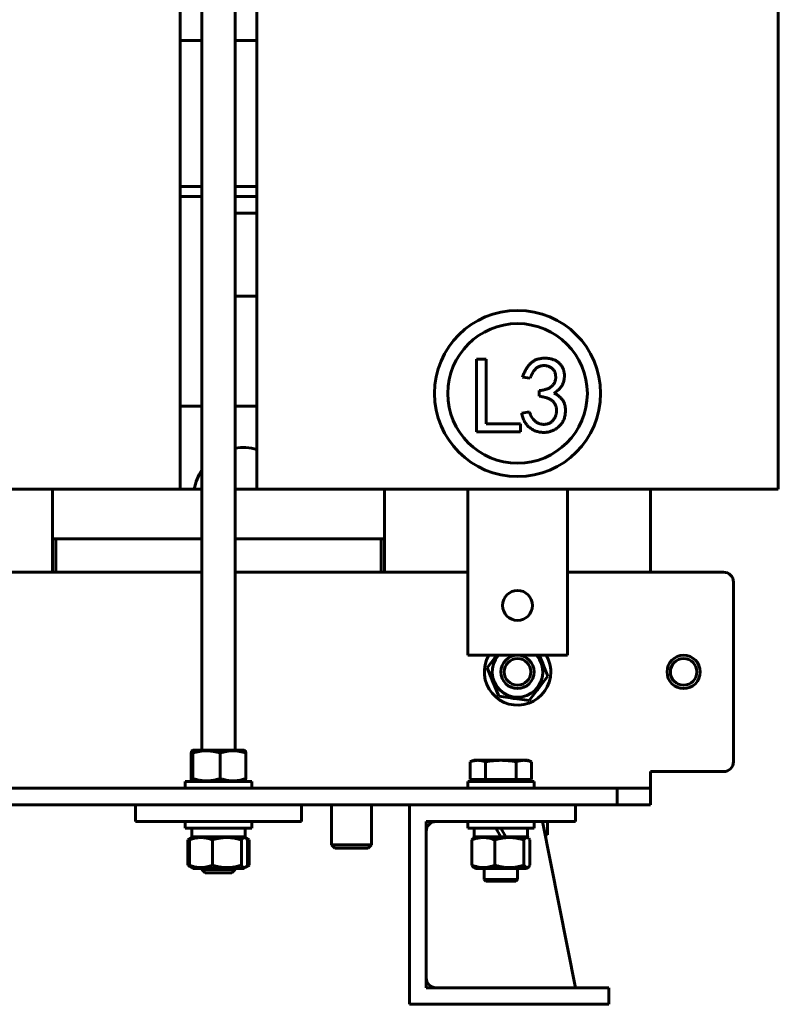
# Model space of a CAD drawing. Header units: millimetres. Extents: x 0 to 297, y 0 to 420.
# Tile 4 of 19: x 171 to 228, y 89 to 163. Entities that reach past the tile are written whole.
import ezdxf

# ---------------------------------------------------------------- set-up
doc = ezdxf.new("R2010")
doc.units = ezdxf.units.MM
doc.linetypes.add('K5LT_BASIC', pattern=[0])
doc.layers.add('Системный слой', color=7, linetype='Continuous')

# ---------------------------------------------------------------- blocks, each defined once
blk = doc.blocks.new('U2')
at = {"layer": 'Системный слой', "color": 150, "linetype": 'K5LT_BASIC', "lineweight": 60, "true_color": 0x0080ff}
for p, q in [((102.967, 121.167), (114.717, 121.167)), ((122.217, 121.167), (139.717, 121.167)), ((142.217, 121.167), (159.717, 121.167)), ((167.217, 121.167), (184.717, 121.167)), ((187.217, 121.167), (204.717, 121.167)), ((212.217, 121.167), (223.967, 121.167))]:
    blk.add_line(p, q, dxfattribs=at)
blk = doc.blocks.new('U3')
at = {"layer": 'Системный слой', "color": 150, "linetype": 'K5LT_BASIC', "lineweight": 60, "true_color": 0x0080ff}
for p, q in [((110.967, 103.667), (114.092, 103.667)), ((126.592, 103.667), (200.342, 103.667)), ((212.842, 103.667), (215.967, 103.667))]:
    blk.add_line(p, q, dxfattribs=at)
blk = doc.blocks.new('U15')
at = {"layer": 'Системный слой', "color": 150, "linetype": 'K5LT_BASIC', "lineweight": 60, "true_color": 0x0080ff}
for p, q in [((208.952, 101.034), (209.051, 101.154)), ((209.051, 101.154), (209.154, 101.21)), ((209.154, 101.21), (209.257, 101.19)), ((209.257, 101.19), (209.306, 101.153)), ((209.306, 101.153), (209.356, 101.1)), ((209.356, 101.1), (209.405, 101.034))]:
    blk.add_line(p, q, dxfattribs=at)
blk = doc.blocks.new('U16')
at = {"layer": 'Системный слой', "color": 150, "linetype": 'K5LT_BASIC', "lineweight": 60, "true_color": 0x0080ff}
for p, q in [((209.012, 99.046), (208.952, 99.125)), ((209.113, 98.962), (209.012, 99.046)), ((209.216, 98.951), (209.113, 98.962)), ((209.257, 98.969), (209.216, 98.951)), ((209.306, 99.006), (209.257, 98.969)), ((209.356, 99.059), (209.306, 99.006)), ((209.405, 99.125), (209.356, 99.059))]:
    blk.add_line(p, q, dxfattribs=at)
blk = doc.blocks.new('U30')
at = {"layer": 'Системный слой', "color": 150, "linetype": 'K5LT_BASIC', "lineweight": 60, "true_color": 0x0080ff}
for p, q in [((139.717, 149.417), (138.092, 149.417)), ((143.842, 149.417), (142.217, 149.417)), ((184.717, 149.417), (183.092, 149.417)), ((188.842, 149.417), (187.217, 149.417))]:
    blk.add_line(p, q, dxfattribs=at)
blk = doc.blocks.new('U31')
at = {"layer": 'Системный слой', "color": 150, "linetype": 'K5LT_BASIC', "lineweight": 60, "true_color": 0x0080ff}
for p, q in [((139.717, 150.167), (138.092, 150.167)), ((143.842, 150.167), (142.217, 150.167)), ((184.717, 150.167), (183.092, 150.167)), ((188.842, 150.167), (187.217, 150.167))]:
    blk.add_line(p, q, dxfattribs=at)
blk = doc.blocks.new('U32')
at = {"layer": 'Системный слой', "color": 150, "linetype": 'K5LT_BASIC', "lineweight": 60, "true_color": 0x0080ff}
for p, q in [((183.723, 99.088), (183.658, 99.125)), ((183.789, 99.055), (183.723, 99.088)), ((183.856, 99.026), (183.789, 99.055))]:
    blk.add_line(p, q, dxfattribs=at)
blk = doc.blocks.new('U33')
at = {"layer": 'Системный слой', "color": 150, "linetype": 'K5LT_BASIC', "lineweight": 60, "true_color": 0x0080ff}
for p, q in [((188.078, 101.132), (188.145, 101.103)), ((188.145, 101.103), (188.211, 101.07)), ((188.211, 101.07), (188.277, 101.034))]:
    blk.add_line(p, q, dxfattribs=at)
blk = doc.blocks.new('U34')
at = {"layer": 'Системный слой', "color": 150, "linetype": 'K5LT_BASIC', "lineweight": 60, "true_color": 0x0080ff}
for p, q in [((183.658, 101.034), (183.724, 101.07)), ((183.724, 101.07), (183.79, 101.103)), ((183.79, 101.103), (183.856, 101.132))]:
    blk.add_line(p, q, dxfattribs=at)
blk = doc.blocks.new('U35')
at = {"layer": 'Системный слой', "color": 150, "linetype": 'K5LT_BASIC', "lineweight": 60, "true_color": 0x0080ff}
for p, q in [((188.145, 99.055), (188.078, 99.026)), ((188.211, 99.088), (188.145, 99.055)), ((188.277, 99.125), (188.211, 99.088))]:
    blk.add_line(p, q, dxfattribs=at)
blk = doc.blocks.new('U36')
at = {"layer": 'Системный слой', "color": 150, "linetype": 'K5LT_BASIC', "lineweight": 60, "true_color": 0x0080ff}
for p, q in [((187.696, 101.034), (187.798, 101.154)), ((187.798, 101.154), (187.903, 101.211)), ((187.903, 101.211), (188.008, 101.189)), ((188.008, 101.189), (188.059, 101.152)), ((188.059, 101.152), (188.108, 101.099)), ((188.108, 101.099), (188.158, 101.034))]:
    blk.add_line(p, q, dxfattribs=at)
blk = doc.blocks.new('U37')
at = {"layer": 'Системный слой', "color": 150, "linetype": 'K5LT_BASIC', "lineweight": 60, "true_color": 0x0080ff}
for p, q in [((187.767, 99.035), (187.696, 99.125)), ((187.871, 98.957), (187.767, 99.035)), ((187.977, 98.955), (187.871, 98.957)), ((188.008, 98.97), (187.977, 98.955)), ((188.059, 99.007), (188.008, 98.97)), ((188.108, 99.059), (188.059, 99.007)), ((188.158, 99.125), (188.108, 99.059))]:
    blk.add_line(p, q, dxfattribs=at)
blk = doc.blocks.new('U43')
at = {"layer": 'Системный слой', "color": 150, "linetype": 'K5LT_BASIC', "lineweight": 60, "true_color": 0x0080ff}
for p, q in [((183.092, 127.417), (184.717, 127.417)), ((187.217, 127.417), (188.842, 127.417))]:
    blk.add_line(p, q, dxfattribs=at)
blk = doc.blocks.new('U44')
at = {"layer": 'Системный слой', "color": 150, "linetype": 'K5LT_BASIC', "lineweight": 60, "true_color": 0x0080ff}
for p, q in [((184.717, 123.667), (173.467, 123.667)), ((198.467, 123.667), (187.217, 123.667))]:
    blk.add_line(p, q, dxfattribs=at)
blk = doc.blocks.new('U45')
at = {"layer": 'Системный слой', "color": 150, "linetype": 'K5LT_BASIC', "lineweight": 60, "true_color": 0x0080ff}
for p, q in [((138.092, 133.667), (139.717, 133.667)), ((142.217, 133.667), (143.842, 133.667)), ((183.092, 133.667), (184.717, 133.667)), ((187.217, 133.667), (188.842, 133.667))]:
    blk.add_line(p, q, dxfattribs=at)
blk = doc.blocks.new('U47')
at = {"layer": 'Системный слой', "color": 150, "linetype": 'K5LT_BASIC', "lineweight": 60, "true_color": 0x0080ff}
for start, end in [(74.53399, 99.59407), (146.44269, 170.40593)]:
    blk.add_arc((187.842, 126.792), 3.75, start, end, dxfattribs=at)
blk = doc.blocks.new('U61')
at = {"layer": 'Системный слой', "color": 150, "linetype": 'K5LT_BASIC', "lineweight": 60, "true_color": 0x0080ff}
blk.add_line((173.467, 121.167), (173.467, 127.417), dxfattribs=at)
blk = doc.blocks.new('U67')
at = {"layer": 'Системный слой', "color": 150, "linetype": 'K5LT_BASIC', "lineweight": 60, "true_color": 0x0080ff}
for p, q in [((207.217, 101.267), (205.205, 101.267)), ((209.23, 101.267), (207.592, 101.267))]:
    blk.add_line(p, q, dxfattribs=at)
blk = doc.blocks.new('U70')
at = {"layer": 'Системный слой', "color": 150, "linetype": 'K5LT_BASIC', "lineweight": 60, "true_color": 0x0080ff}
for p, q in [((139.717, 161.167), (138.092, 161.167)), ((143.842, 161.167), (142.217, 161.167)), ((184.717, 161.167), (183.092, 161.167)), ((188.842, 161.167), (187.217, 161.167))]:
    blk.add_line(p, q, dxfattribs=at)
blk = doc.blocks.new('U78')
at = {"layer": 'Системный слой', "color": 150, "linetype": 'K5LT_BASIC', "lineweight": 60, "true_color": 0x0080ff}
for start, end in [(150, 0), (0, 30)]:
    blk.add_arc((208.467, 113.667), 2.5, start, end, dxfattribs=at)
blk = doc.blocks.new('U79')
at = {"layer": 'Системный слой', "color": 150, "linetype": 'K5LT_BASIC', "lineweight": 60, "true_color": 0x0080ff}
blk.add_line((218.467, 121.167), (218.467, 127.417), dxfattribs=at)
blk = doc.blocks.new('U80')
at = {"layer": 'Системный слой', "color": 150, "linetype": 'K5LT_BASIC', "lineweight": 60, "true_color": 0x0080ff}
blk.add_line((198.467, 127.417), (198.467, 121.167), dxfattribs=at)
blk = doc.blocks.new('U85')
at = {"layer": 'Системный слой', "color": 150, "linetype": 'K5LT_BASIC', "lineweight": 60, "true_color": 0x0080ff}
for start, end in [(141.60218, 148.63984), (15.86134, 28.63984), (195.86134, 208.63984), (315.86134, 328.63984), (255.86134, 259.19682)]:
    blk.add_arc((208.467, 113.667), 2.013, start, end, dxfattribs=at)
blk = doc.blocks.new('U86')
at = {"layer": 'Системный слой', "color": 150, "linetype": 'K5LT_BASIC', "lineweight": 60, "true_color": 0x0080ff}
for p, q in [((173.717, 123.667), (184.717, 123.667)), ((187.217, 123.667), (198.217, 123.667))]:
    blk.add_line(p, q, dxfattribs=at)
blk = doc.blocks.new('U87')
at = {"layer": 'Системный слой', "color": 150, "linetype": 'K5LT_BASIC', "lineweight": 60, "true_color": 0x0080ff}
for p, q in [((183.907, 107.559), (183.926, 107.646)), ((183.926, 107.646), (183.945, 107.707)), ((183.945, 107.707), (183.964, 107.736)), ((183.964, 107.736), (183.976, 107.736)), ((183.976, 107.736), (183.999, 107.699)), ((183.999, 107.699), (184.022, 107.616)), ((184.022, 107.616), (184.034, 107.559))]:
    blk.add_line(p, q, dxfattribs=at)
blk = doc.blocks.new('U88')
at = {"layer": 'Системный слой', "color": 150, "linetype": 'K5LT_BASIC', "lineweight": 60, "true_color": 0x0080ff}
for p, q in [((183.915, 105.606), (183.907, 105.65)), ((183.934, 105.531), (183.915, 105.606)), ((183.954, 105.484), (183.934, 105.531)), ((183.964, 105.473), (183.954, 105.484)), ((183.988, 105.485), (183.964, 105.473)), ((184.011, 105.547), (183.988, 105.485)), ((184.034, 105.65), (184.011, 105.547))]:
    blk.add_line(p, q, dxfattribs=at)
blk = doc.blocks.new('U99')
at = {"layer": 'Системный слой', "color": 150, "linetype": 'K5LT_BASIC', "lineweight": 60, "true_color": 0x0080ff}
for p, q in [((184.717, 107.792), (184.717, 199.667)), ((184.717, 98.817), (184.717, 98.892))]:
    blk.add_line(p, q, dxfattribs=at)
blk = doc.blocks.new('U100')
at = {"layer": 'Системный слой', "color": 150, "linetype": 'K5LT_BASIC', "lineweight": 60, "true_color": 0x0080ff}
for p, q in [((187.217, 107.792), (187.217, 199.667)), ((187.217, 98.817), (187.217, 98.892))]:
    blk.add_line(p, q, dxfattribs=at)
blk = doc.blocks.new('U101')
at = {"layer": 'Системный слой', "color": 150, "linetype": 'K5LT_BASIC', "lineweight": 60, "true_color": 0x0080ff}
for p, q in [((184.717, 98.817), (187.2, 98.817)), ((187.2, 98.817), (187.217, 98.817))]:
    blk.add_line(p, q, dxfattribs=at)
blk = doc.blocks.new('U102')
at = {"layer": 'Системный слой', "color": 150, "linetype": 'K5LT_BASIC', "lineweight": 60, "true_color": 0x0080ff}
for p, q in [((186.954, 98.567), (184.967, 98.567)), ((186.967, 98.567), (186.954, 98.567))]:
    blk.add_line(p, q, dxfattribs=at)

msp = doc.modelspace()

# ---------------------------------------------------------------- linework, layer by layer
at = {"layer": 'Системный слой', "color": 150, "linetype": 'K5LT_BASIC', "lineweight": 60, "true_color": 0x0080ff}
for p, q in [((183.0921, 192.4168), (183.0921, 127.4168)), ((188.8421, 127.4168), (188.8421, 192.4168)), ((228.0921, 192.4168), (228.0921, 127.4168)), ((187.2171, 148.1668), (188.8421, 148.1668)), ((187.2171, 141.9168), (188.8421, 141.9168)), ((205.3763, 131.7272), (205.3763, 137.1842)), ((205.3763, 137.1842), (206.1103, 137.1842)), ((206.1103, 137.1842), (206.1103, 132.3335)), ((209.4228, 135.7482), (208.8484, 135.8439)), ((210.093, 134.4079), (210.093, 134.8227)), ((208.7846, 133.1314), (209.359, 133.2271)), ((206.1103, 132.3335), (208.6952, 132.3335)), ((208.6952, 132.3335), (208.6952, 131.7272)), ((208.6952, 131.7272), (205.3763, 131.7272)), ((151.0921, 127.4168), (175.8421, 127.4168)), ((173.4671, 123.6668), (173.4671, 127.4168)), ((183.0921, 127.4168), (175.8421, 127.4168)), ((196.0921, 127.4168), (188.8421, 127.4168)), ((196.0921, 127.4168), (220.8421, 127.4168)), ((198.4671, 127.4168), (198.4671, 123.6668)), ((204.7171, 127.4168), (204.7171, 114.9168)), ((212.2171, 127.4168), (204.7171, 127.4168)), ((212.2171, 114.9168), (212.2171, 127.4168)), ((228.0921, 127.4168), (220.8421, 127.4168)), ((173.7171, 121.1668), (173.7171, 123.6668)), ((198.2171, 123.6668), (198.2171, 121.1668)), ((224.7171, 120.4168), (224.7171, 106.9168)), ((204.7171, 114.9168), (212.2171, 114.9168)), ((206.9055, 114.9168), (206.1788, 113.9782)), ((210.7554, 113.3554), (210.1166, 114.9168)), ((206.1788, 113.9782), (207.0533, 111.8408)), ((209.3416, 111.5294), (210.7554, 113.3554)), ((207.0533, 111.8408), (209.3416, 111.5294)), ((208.0899, 111.69), (208.0899, 111.6997)), ((183.9066, 105.6496), (183.9066, 107.559)), ((184.0609, 107.7918), (183.9641, 107.7359)), ((184.0338, 105.6496), (184.0338, 107.559)), ((187.8734, 107.7918), (184.0609, 107.7918)), ((186.0943, 105.6496), (186.0943, 107.559)), ((187.8734, 107.7918), (187.9702, 107.7359)), ((188.0277, 105.6496), (188.0277, 107.559)), ((205.2172, 107.0168), (204.9077, 106.9042)), ((204.9077, 105.5668), (204.9077, 106.9042)), ((205.2171, 107.0168), (205.4851, 107.0168)), ((205.4851, 107.0168), (207.2171, 107.0168)), ((206.0624, 105.5668), (206.0624, 106.9042)), ((207.2171, 107.0168), (208.9492, 107.0168)), ((208.3718, 105.5668), (208.3718, 106.9042)), ((208.9492, 107.0168), (209.2171, 107.0168)), ((209.2171, 107.0168), (209.5265, 106.9042)), ((209.5265, 105.5668), (209.5265, 106.9042)), ((218.4671, 105.1668), (218.4671, 106.1668)), ((223.9671, 106.1668), (218.4671, 106.1668)), ((183.4671, 105.4168), (183.4671, 104.9168)), ((188.4671, 105.4168), (183.4671, 105.4168)), ((184.0609, 105.4168), (183.964, 105.4727)), ((187.8734, 105.4168), (187.9703, 105.4727)), ((188.4671, 105.4168), (188.4671, 104.9168)), ((204.7171, 105.4168), (204.7171, 104.9168)), ((209.7171, 105.4168), (204.7171, 105.4168)), ((206.0624, 105.5668), (204.9077, 105.5668)), ((205.4084, 105.4168), (205.2584, 105.5668)), ((208.3718, 105.5668), (206.0624, 105.5668)), ((209.5265, 105.5668), (208.3718, 105.5668)), ((209.0259, 105.4168), (209.1759, 105.5668)), ((209.7171, 105.4168), (209.7171, 104.9168)), ((218.4671, 105.1668), (218.4671, 104.9168)), ((110.9671, 104.9168), (215.9671, 104.9168)), ((215.9671, 104.9168), (218.4671, 104.9168)), ((215.9671, 103.6668), (215.9671, 104.9168)), ((218.4671, 104.9168), (218.4671, 103.6668)), ((179.7171, 102.4168), (179.7171, 103.6668)), ((192.2171, 103.6668), (179.7171, 103.6668)), ((192.2171, 102.4168), (192.2171, 103.6668)), ((194.4671, 100.6668), (194.4671, 103.6668)), ((197.4671, 100.6668), (197.4671, 103.6668)), ((200.3421, 103.6668), (200.3421, 88.6668)), ((212.8421, 103.6668), (200.3421, 103.6668)), ((212.8421, 103.6668), (212.8421, 102.4168)), ((218.4671, 103.6668), (215.9671, 103.6668)), ((192.2171, 102.4168), (179.7171, 102.4168)), ((183.4671, 101.9168), (183.4671, 102.4168)), ((188.4671, 101.9168), (188.4671, 102.4168)), ((212.8421, 102.4168), (201.5921, 102.4168)), ((201.5921, 102.4168), (201.5921, 89.9168)), ((204.7171, 101.9168), (204.7171, 102.4168)), ((209.7171, 101.9168), (209.7171, 102.4168)), ((212.8421, 89.9168), (210.3421, 102.4168)), ((210.7171, 101.4168), (210.7171, 102.4168)), ((183.4671, 101.9168), (188.4671, 101.9168)), ((183.9546, 101.9168), (183.9546, 101.2668)), ((187.9796, 101.9168), (187.9796, 101.2668)), ((204.7171, 101.9168), (209.7171, 101.9168)), ((205.2046, 101.9168), (205.2046, 101.2668)), ((207.2171, 101.2668), (206.8419, 101.9168)), ((207.2171, 101.9168), (207.5924, 101.2668)), ((209.2296, 101.9168), (209.2296, 101.2668)), ((183.9259, 101.1888), (183.6577, 101.034)), ((183.6577, 101.034), (183.6577, 99.1246)), ((183.7766, 101.034), (183.7766, 99.1246)), ((184.0609, 101.2668), (183.9258, 101.1888)), ((187.9796, 101.2668), (183.9546, 101.2668)), ((185.5051, 101.034), (185.5051, 99.1246)), ((187.6957, 101.034), (187.6957, 99.1246)), ((187.8734, 101.2668), (188.0084, 101.1888)), ((188.0084, 101.1889), (188.2765, 101.034)), ((188.1577, 101.034), (188.1577, 99.1246)), ((188.2765, 101.034), (188.2765, 99.1246)), ((205.0295, 101.034), (205.0295, 99.1246)), ((205.3109, 101.2668), (205.1775, 101.1898)), ((206.7642, 101.034), (206.7642, 99.1246)), ((207.2171, 101.2668), (207.5924, 101.2668)), ((208.9518, 101.034), (208.9518, 99.1246)), ((209.1234, 101.2668), (209.2568, 101.1898)), ((209.4048, 101.034), (209.4048, 99.1246)), ((210.7171, 101.4168), (210.5421, 101.4168)), ((194.7171, 100.4168), (194.4671, 100.6668)), ((194.4671, 100.6668), (197.4671, 100.6668)), ((197.2171, 100.4168), (194.7171, 100.4168)), ((197.2171, 100.4168), (197.4671, 100.6668)), ((184.0609, 98.8918), (183.6577, 99.1246)), ((184.0609, 98.8918), (183.9258, 98.9698)), ((184.0609, 98.8918), (187.8734, 98.8918)), ((184.9671, 98.5668), (184.7171, 98.8168)), ((186.9671, 98.5668), (187.2171, 98.8168)), ((187.8734, 98.8918), (188.0084, 98.9698)), ((188.0084, 98.9698), (188.2765, 99.1246)), ((205.3109, 98.8918), (205.1775, 98.9688)), ((205.3109, 98.8918), (209.1234, 98.8918)), ((205.9671, 98.0418), (205.9671, 98.8918)), ((208.4671, 98.0418), (208.4671, 98.8918)), ((209.1234, 98.8918), (209.2568, 98.9688)), ((206.0921, 97.9168), (205.9671, 98.0418)), ((205.9671, 98.0418), (208.4671, 98.0418)), ((208.3421, 97.9168), (206.0921, 97.9168)), ((208.3421, 97.9168), (208.4671, 98.0418)), ((201.5921, 89.9168), (215.3421, 89.9168)), ((215.3421, 89.9168), (215.3421, 88.6668)), ((200.3421, 88.6668), (215.3421, 88.6668))]:
    msp.add_line(p, q, dxfattribs=at)
for centre, radius in [((208.4726, 134.6118), 6.25), ((208.4726, 134.6118), 5.25), ((208.4671, 118.6668), 1.125), ((208.4671, 113.6668), 1.25), ((220.9671, 113.6668), 1.25), ((208.4671, 113.6668), 1)]:
    msp.add_circle(centre, radius, dxfattribs=at)
for centre, radius, start, end in [((223.9671, 120.4168), 0.75, 0, 90), ((208.4671, 113.6668), 1.9062, 139.02439, 40.97561), ((220.9671, 113.6668), 1, 90, 0), ((220.9671, 113.6668), 1, 0, 90), ((208.4671, 113.6668), 2.0125, 259.196824, 268.639838), ((223.9671, 106.9168), 0.75, 270, 0), ((202.3421, 101.6668), 0.75, 90, 180), ((202.3421, 90.6668), 0.75, 180, 270)]:
    msp.add_arc(centre, radius, start, end, dxfattribs=at)
for points, knots in [([(208.8484, 135.8439), (208.8819, 135.9363), (208.9471, 136.1165), (209.0691, 136.3697), (209.2106, 136.598), (209.3432, 136.7702), (209.4597, 136.8939), (209.5564, 136.9737), (209.6588, 137.0462), (209.7697, 137.1068), (209.8878, 137.1585), (210.0136, 137.1981), (210.1464, 137.2289), (210.2847, 137.2498), (210.4241, 137.2608), (210.5611, 137.2653), (210.6937, 137.2584), (210.8222, 137.2467), (210.9457, 137.2236), (211.0649, 137.1932), (211.179, 137.1524), (211.2894, 137.1058), (211.3926, 137.0501), (211.4897, 136.9891), (211.5766, 136.9183), (211.6584, 136.8434), (211.7287, 136.7582), (211.7935, 136.6679), (211.8501, 136.5702), (211.8969, 136.4658), (211.9361, 136.3576), (211.9654, 136.2455), (211.9872, 136.1315), (211.9975, 136.0143), (211.9987, 135.8954), (211.9902, 135.7737), (211.9722, 135.6497), (211.9456, 135.5238), (211.9073, 135.3979), (211.8522, 135.2754), (211.7821, 135.1572), (211.6972, 135.0428), (211.5976, 134.9326), (211.4819, 134.8279), (211.3528, 134.7253), (211.2585, 134.6632), (211.2099, 134.6312)], [0, 0, 0, 0, 0.0474644, 0.0924887, 0.135475, 0.1769674, 0.1972903, 0.2174162, 0.2373714, 0.2578142, 0.2783543, 0.2995383, 0.3214187, 0.3441338, 0.3670489, 0.3889408, 0.4102756, 0.4311237, 0.4512424, 0.4709051, 0.4904653, 0.5097307, 0.5287159, 0.5470332, 0.5650435, 0.5828138, 0.6005035, 0.6182453, 0.6364913, 0.6548865, 0.6734863, 0.6919963, 0.7107705, 0.7294984, 0.7487196, 0.7681758, 0.7883602, 0.8091874, 0.8303141, 0.8517809, 0.8738761, 0.8965984, 0.9204467, 0.9454984, 0.97192, 1, 1, 1, 1]), ([(210.093, 134.8227), (210.1471, 134.8282), (210.2518, 134.8389), (210.4022, 134.8672), (210.5416, 134.8991), (210.6692, 134.9397), (210.7855, 134.9869), (210.8909, 135.0405), (210.9843, 135.1028), (211.0661, 135.1715), (211.1377, 135.2463), (211.1981, 135.327), (211.2485, 135.4129), (211.2878, 135.5046), (211.3155, 135.6021), (211.3354, 135.7044), (211.3413, 135.8123), (211.3392, 135.9234), (211.3273, 136.0334), (211.302, 136.1377), (211.2664, 136.234), (211.2209, 136.3236), (211.1615, 136.4034), (211.0928, 136.4761), (211.0127, 136.5402), (210.9231, 136.5953), (210.8273, 136.6403), (210.7292, 136.6769), (210.6289, 136.6989), (210.5275, 136.7108), (210.4244, 136.7127), (210.3199, 136.6998), (210.2138, 136.6773), (210.1067, 136.6435), (210.0002, 136.5957), (209.9003, 136.5268), (209.8069, 136.4403), (209.7168, 136.3378), (209.6356, 136.215), (209.5571, 136.0763), (209.4847, 135.9194), (209.444, 135.8068), (209.4228, 135.7482)], [0, 0, 0, 0, 0.0346279, 0.0670302, 0.097477, 0.1256632, 0.1522368, 0.1773884, 0.2009232, 0.2235527, 0.2453943, 0.2667337, 0.2876601, 0.3086917, 0.3301416, 0.3521026, 0.3749979, 0.3988532, 0.4228625, 0.4453314, 0.4670165, 0.488239, 0.5090779, 0.5302096, 0.5518132, 0.5742469, 0.597043, 0.6191997, 0.6408208, 0.6623075, 0.6841505, 0.7063853, 0.7292324, 0.7532102, 0.7778108, 0.803296, 0.8301304, 0.8587779, 0.8900428, 0.9237671, 0.9602734, 1, 1, 1, 1]), ([(211.2099, 134.6312), (211.2812, 134.5975), (211.4208, 134.5314), (211.6075, 134.3978), (211.7677, 134.2402), (211.8786, 134.0893), (211.9536, 133.9578), (211.9982, 133.8497), (212.0323, 133.7343), (212.057, 133.6121), (212.0726, 133.4824), (212.0765, 133.3453), (212.0719, 133.2004), (212.0565, 133.0507), (212.0319, 132.9005), (211.9923, 132.7559), (211.9418, 132.6184), (211.8785, 132.4878), (211.8021, 132.3653), (211.7118, 132.2512), (211.6117, 132.1428), (211.4982, 132.0448), (211.3778, 131.9555), (211.2516, 131.8781), (211.1216, 131.8129), (210.9875, 131.7606), (210.8493, 131.7215), (210.7073, 131.6945), (210.561, 131.6787), (210.4124, 131.677), (210.2641, 131.6858), (210.1197, 131.708), (209.9797, 131.7375), (209.8453, 131.7813), (209.715, 131.8336), (209.5911, 131.8994), (209.4715, 131.9745), (209.3575, 132.06), (209.2507, 132.1571), (209.1536, 132.2654), (209.0653, 132.3834), (208.9906, 132.5138), (208.9217, 132.6524), (208.8664, 132.803), (208.8179, 132.963), (208.7958, 133.0744), (208.7846, 133.1314)], [0, 0, 0, 0, 0.0353833, 0.0692705, 0.1025623, 0.13598, 0.1530165, 0.1704708, 0.18839, 0.2069955, 0.2264245, 0.246968, 0.2685728, 0.2915207, 0.3145081, 0.3368773, 0.3587738, 0.3802259, 0.4019327, 0.4234948, 0.4455346, 0.4681122, 0.4907681, 0.5127759, 0.5345433, 0.5560063, 0.5773522, 0.5989781, 0.6208696, 0.6433506, 0.6656967, 0.6875237, 0.70891, 0.7299007, 0.7509362, 0.7719157, 0.7928347, 0.8143218, 0.8358715, 0.8575523, 0.8795708, 0.9019429, 0.9249779, 0.949008, 0.973929, 1, 1, 1, 1]), ([(209.359, 133.2271), (209.3816, 133.1602), (209.4261, 133.0287), (209.5222, 132.8472), (209.6371, 132.6834), (209.7473, 132.5608), (209.8469, 132.477), (209.9254, 132.4222), (210.008, 132.3752), (210.0969, 132.3407), (210.1888, 132.311), (210.2863, 132.2944), (210.3874, 132.2849), (210.4915, 132.2832), (210.5952, 132.2927), (210.6954, 132.3117), (210.7904, 132.3397), (210.8799, 132.3788), (210.9626, 132.4295), (211.0417, 132.4872), (211.1141, 132.5565), (211.1792, 132.6354), (211.2381, 132.72), (211.289, 132.8085), (211.331, 132.9002), (211.3624, 132.9951), (211.3868, 133.0926), (211.4003, 133.1932), (211.4068, 133.2968), (211.4025, 133.4019), (211.3918, 133.5057), (211.37, 133.6049), (211.3405, 133.6978), (211.304, 133.7861), (211.2564, 133.8668), (211.2017, 133.9422), (211.1385, 134.0115), (211.0655, 134.0743), (210.9833, 134.1326), (210.8901, 134.1864), (210.7846, 134.2337), (210.669, 134.2792), (210.541, 134.3176), (210.4023, 134.353), (210.2516, 134.3838), (210.1471, 134.3997), (210.093, 134.4079)], [0, 0, 0, 0, 0.0421545, 0.0827972, 0.1221768, 0.1614951, 0.1808753, 0.1998131, 0.218676, 0.2374728, 0.2566836, 0.2763067, 0.2964043, 0.3173563, 0.3383914, 0.3585206, 0.3781819, 0.3974704, 0.416687, 0.4360372, 0.4558515, 0.476407, 0.4970419, 0.5173929, 0.5373034, 0.5571791, 0.5770478, 0.5972554, 0.617769, 0.6389669, 0.6600494, 0.6800419, 0.6995475, 0.7182171, 0.7369917, 0.7553545, 0.7738496, 0.792872, 0.8127936, 0.8339915, 0.8570584, 0.8818013, 0.9081599, 0.9368209, 0.9673369, 1, 1, 1, 1]), ([(184.0338, 107.559), (184.202, 107.6135), (184.3715, 107.6583), (184.7139, 107.7205), (184.8869, 107.7375), (185.1497, 107.7377), (185.2377, 107.7336), (185.4118, 107.7173), (185.4982, 107.7052), (185.7561, 107.6585), (185.9259, 107.6135), (186.0943, 107.559)], [0.0000002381, 0.0000002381, 0.0000002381, 0.0000002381, 0.0023326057, 0.0023326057, 0.0046649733, 0.0046649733, 0.0058311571, 0.0058311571, 0.006997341, 0.006997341, 0.0093297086, 0.0093297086, 0.0093297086, 0.0093297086]), ([(186.0943, 107.559), (186.2506, 107.6129), (186.4089, 107.6578), (186.7317, 107.7204), (186.8974, 107.7377), (187.2241, 107.7377), (187.3865, 107.7209), (187.7094, 107.6588), (187.8705, 107.6133), (188.0277, 107.559)], [0.0034215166, 0.0034215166, 0.0034215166, 0.0034215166, 0.0057525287, 0.0057525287, 0.0080835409, 0.0080835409, 0.0104145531, 0.0104145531, 0.0127455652, 0.0127455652, 0.0127455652, 0.0127455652]), ([(188.0277, 107.559), (188.0173, 107.6135), (188.0069, 107.6583), (187.9877, 107.7147), (187.979, 107.7308), (187.9702, 107.7359)], [0.0000002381, 0.0000002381, 0.0000002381, 0.0000002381, 0.0023326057, 0.0023326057, 0.0042351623, 0.0042351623, 0.0042351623, 0.0042351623]), ([(204.9077, 106.9042), (205.004, 106.9392), (205.1002, 106.9677), (205.2926, 107.0065), (205.3889, 107.0168), (205.4851, 107.0168)], [0.0000002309, 0.0000002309, 0.0000002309, 0.0000002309, 0.002309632, 0.002309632, 0.0046190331, 0.0046190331, 0.0046190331, 0.0046190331]), ([(205.4851, 107.0168), (205.5813, 107.0168), (205.6775, 107.0065), (205.87, 106.9677), (205.9662, 106.9392), (206.0624, 106.9042)], [0.0046190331, 0.0046190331, 0.0046190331, 0.0046190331, 0.0069284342, 0.0069284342, 0.0092378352, 0.0092378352, 0.0092378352, 0.0092378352]), ([(206.0624, 106.9042), (206.2544, 106.9391), (206.4468, 106.9676), (206.8317, 107.0065), (207.0243, 107.0168), (207.2171, 107.0168)], [0.0166551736, 0.0166551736, 0.0166551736, 0.0166551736, 0.0189834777, 0.0189834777, 0.0213117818, 0.0213117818, 0.0213117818, 0.0213117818]), ([(207.2171, 107.0168), (207.4094, 107.0168), (207.6019, 107.0065), (207.9873, 106.9676), (208.1807, 106.939), (208.3718, 106.9042)], [0.0213117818, 0.0213117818, 0.0213117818, 0.0213117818, 0.0236333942, 0.0236333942, 0.0259550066, 0.0259550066, 0.0259550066, 0.0259550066]), ([(208.3718, 106.9042), (208.4681, 106.9392), (208.5643, 106.9677), (208.7567, 107.0065), (208.853, 107.0168), (208.9492, 107.0168)], [0.0000002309, 0.0000002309, 0.0000002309, 0.0000002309, 0.002309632, 0.002309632, 0.0046190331, 0.0046190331, 0.0046190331, 0.0046190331]), ([(208.9492, 107.0168), (209.0454, 107.0168), (209.1416, 107.0065), (209.3341, 106.9677), (209.4303, 106.9392), (209.5265, 106.9042)], [0.0046190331, 0.0046190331, 0.0046190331, 0.0046190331, 0.0069284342, 0.0069284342, 0.0092378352, 0.0092378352, 0.0092378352, 0.0092378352]), ([(186.0943, 105.6496), (185.9761, 105.6113), (185.8152, 105.5659), (185.6096, 105.5228), (185.4799, 105.5009), (185.3462, 105.4842), (185.2072, 105.4734), (185.0675, 105.4697), (184.9276, 105.4732), (184.7916, 105.4832), (184.6578, 105.4995), (184.4858, 105.528), (184.2772, 105.5754), (184.114, 105.6236), (184.0338, 105.6496)], [0, 0, 0, 0, 2.647855, 3.5668999, 4.5072805, 5.4765592, 6.4676551, 7.5141628, 8.4876086, 9.4762793, 10.4385898, 11.3725017, 13.1981603, 15, 15, 15, 15]), ([(188.0277, 105.6496), (187.916, 105.611), (187.7437, 105.5593), (187.5286, 105.5136), (187.3842, 105.4912), (187.2571, 105.4777), (187.149, 105.4718), (187.0405, 105.4703), (186.9322, 105.4732), (186.8038, 105.4834), (186.6777, 105.4998), (186.5158, 105.5286), (186.3204, 105.5761), (186.1686, 105.624), (186.0943, 105.6496)], [0, 0, 0, 0, 2.6448212, 4.0488835, 5.0105795, 5.9916326, 6.9849905, 7.4978502, 8.4818522, 9.4652878, 10.4342862, 11.3734047, 13.2001217, 15, 15, 15, 15]), ([(187.9702, 105.4727), (187.9737, 105.4747), (187.9806, 105.4822), (187.9937, 105.5087), (188.0094, 105.5605), (188.0215, 105.6172), (188.0277, 105.6496)], [0, 0, 0, 0, 1.2411904, 2.5071177, 4.7048268, 7, 7, 7, 7]), ([(183.7766, 101.034), (183.8757, 101.0723), (184.0107, 101.1177), (184.1832, 101.1608), (184.292, 101.1827), (184.4041, 101.1994), (184.5208, 101.2102), (184.638, 101.2139), (184.7553, 101.2104), (184.8694, 101.2004), (184.9817, 101.1841), (185.1259, 101.1556), (185.301, 101.1082), (185.4379, 101.06), (185.5051, 101.034)], [0, 0, 0, 0, 2.647855, 3.5668999, 4.5072805, 5.4765592, 6.4676551, 7.5141628, 8.4876086, 9.4762793, 10.4385898, 11.3725017, 13.1981603, 15, 15, 15, 15]), ([(183.9259, 101.1888), (183.8929, 101.1698), (183.8428, 101.1238), (183.7938, 101.0589), (183.7766, 101.034)], [0, 0, 0, 0, 3.233954, 5, 5, 5, 5]), ([(185.5051, 101.034), (185.6308, 101.0723), (185.8019, 101.1177), (186.0205, 101.1608), (186.1584, 101.1827), (186.3005, 101.1994), (186.4483, 101.2102), (186.5968, 101.2139), (186.7455, 101.2104), (186.89, 101.2004), (187.0323, 101.1841), (187.2151, 101.1556), (187.437, 101.1082), (187.6104, 101.06), (187.6957, 101.034)], [0, 0, 0, 0, 2.647855, 3.5668999, 4.5072805, 5.4765592, 6.4676551, 7.5141628, 8.4876086, 9.4762793, 10.4385898, 11.3725017, 13.1981603, 15, 15, 15, 15]), ([(205.0295, 101.034), (205.129, 101.0723), (205.2645, 101.1177), (205.4376, 101.1608), (205.5468, 101.1827), (205.6593, 101.1994), (205.7764, 101.2102), (205.894, 101.2139), (206.0117, 101.2104), (206.1262, 101.2004), (206.2389, 101.1841), (206.3837, 101.1556), (206.5593, 101.1082), (206.6967, 101.06), (206.7642, 101.034)], [0, 0, 0, 0, 2.647855, 3.5668999, 4.5072805, 5.4765592, 6.4676551, 7.5141628, 8.4876086, 9.4762793, 10.4385898, 11.3725017, 13.1981603, 15, 15, 15, 15]), ([(205.1775, 101.1898), (205.1439, 101.1704), (205.0943, 101.1237), (205.0457, 101.0579), (205.0295, 101.034)], [0, 0, 0, 0, 3.3213637, 5, 5, 5, 5]), ([(206.7642, 101.034), (206.8897, 101.0723), (207.0605, 101.1177), (207.2788, 101.1608), (207.4166, 101.1827), (207.5585, 101.1994), (207.7061, 101.2102), (207.8544, 101.2139), (208.0029, 101.2104), (208.1472, 101.2004), (208.2894, 101.1841), (208.4719, 101.1556), (208.6934, 101.1082), (208.8667, 101.06), (208.9518, 101.034)], [0, 0, 0, 0, 2.647855, 3.5668999, 4.5072805, 5.4765592, 6.4676551, 7.5141628, 8.4876086, 9.4762793, 10.4385898, 11.3725017, 13.1981603, 15, 15, 15, 15]), ([(185.5051, 99.1246), (185.364, 99.0701), (185.2219, 99.0253), (184.9346, 98.9631), (184.7895, 98.9461), (184.569, 98.9459), (184.4952, 98.95), (184.3492, 98.9663), (184.2766, 98.9784), (184.0603, 99.0251), (183.9179, 99.0701), (183.7766, 99.1246)], [0.0000002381, 0.0000002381, 0.0000002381, 0.0000002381, 0.0023326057, 0.0023326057, 0.0046649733, 0.0046649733, 0.0058311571, 0.0058311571, 0.006997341, 0.006997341, 0.0093297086, 0.0093297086, 0.0093297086, 0.0093297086]), ([(183.7766, 99.1246), (183.8139, 99.0707), (183.8517, 99.0258), (183.9021, 98.9849), (183.914, 98.9767), (183.9259, 98.9698)], [0.0034215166, 0.0034215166, 0.0034215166, 0.0034215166, 0.0057525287, 0.0057525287, 0.006464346, 0.006464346, 0.006464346, 0.006464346]), ([(187.6957, 99.1246), (187.57, 99.0863), (187.399, 99.0409), (187.1804, 98.9978), (187.0425, 98.9759), (186.9004, 98.9592), (186.7526, 98.9484), (186.6041, 98.9447), (186.4554, 98.9482), (186.3108, 98.9582), (186.1685, 98.9745), (185.9857, 99.003), (185.7639, 99.0504), (185.5904, 99.0986), (185.5051, 99.1246)], [0, 0, 0, 0, 2.647855, 3.5668999, 4.5072805, 5.4765592, 6.4676551, 7.5141628, 8.4876086, 9.4762793, 10.4385898, 11.3725017, 13.1981603, 15, 15, 15, 15]), ([(206.7642, 99.1246), (206.6226, 99.0701), (206.4799, 99.0253), (206.1917, 98.9631), (206.046, 98.9461), (205.8248, 98.9459), (205.7507, 98.95), (205.6041, 98.9663), (205.5314, 98.9784), (205.3143, 99.0251), (205.1713, 99.0701), (205.0295, 99.1246)], [0.0000002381, 0.0000002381, 0.0000002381, 0.0000002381, 0.0023326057, 0.0023326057, 0.0046649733, 0.0046649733, 0.0058311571, 0.0058311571, 0.006997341, 0.006997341, 0.0093297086, 0.0093297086, 0.0093297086, 0.0093297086]), ([(205.0295, 99.1246), (205.0661, 99.0707), (205.1032, 99.0258), (205.1531, 98.9845), (205.1653, 98.9759), (205.1775, 98.9689)], [0.0034215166, 0.0034215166, 0.0034215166, 0.0034215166, 0.0057525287, 0.0057525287, 0.0064975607, 0.0064975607, 0.0064975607, 0.0064975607]), ([(208.9518, 99.1246), (208.8263, 99.0863), (208.6555, 99.0409), (208.4372, 98.9978), (208.2995, 98.9759), (208.1576, 98.9592), (208.01, 98.9484), (207.8617, 98.9447), (207.7132, 98.9482), (207.5688, 98.9582), (207.4267, 98.9745), (207.2442, 99.003), (207.0226, 99.0504), (206.8494, 99.0986), (206.7642, 99.1246)], [0, 0, 0, 0, 2.647855, 3.5668999, 4.5072805, 5.4765592, 6.4676551, 7.5141628, 8.4876086, 9.4762793, 10.4385898, 11.3725017, 13.1981603, 15, 15, 15, 15])]:
    msp.add_open_spline(points, degree=3, knots=knots, dxfattribs=at)

# ---------------------------------------------------------------- block references
at = {"layer": 'Системный слой'}
for name in ['U99', 'U100', 'U61', 'U80', 'U79', 'U70', 'U31', 'U30', 'U45', 'U47', 'U43', 'U44', 'U86', 'U2', 'U78', 'U85', 'U87', 'U88', 'U3', 'U34', 'U36', 'U33', 'U67', 'U15', 'U32', 'U101', 'U102', 'U37', 'U35', 'U16']:
    msp.add_blockref(name, (0, 0), dxfattribs=at)

doc.saveas('drawing.dxf')
